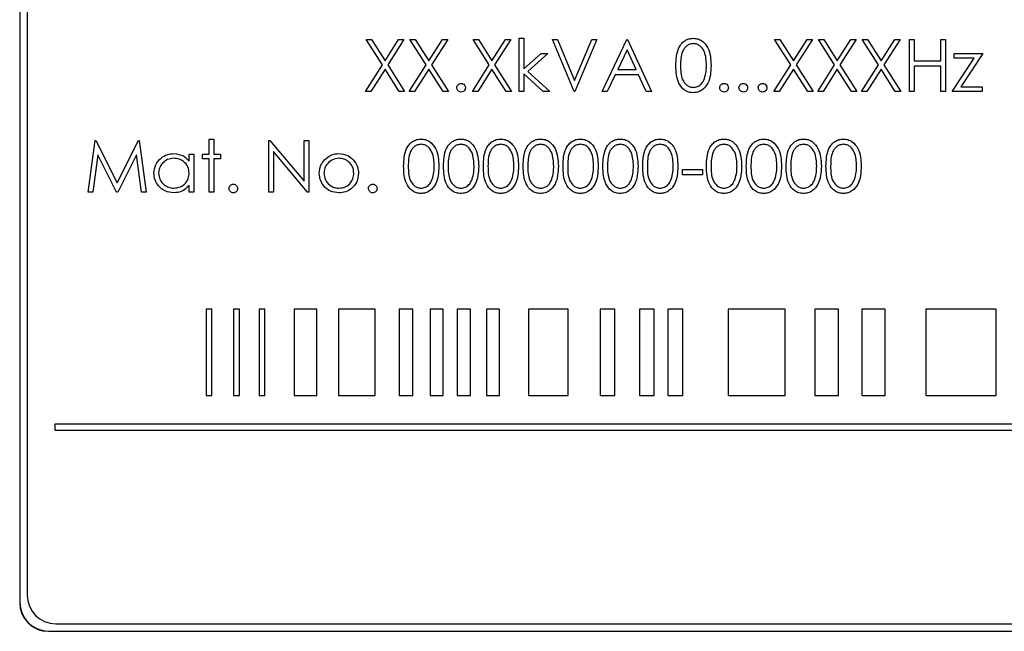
# Paper-space layout 'Blatt3' of a CAD drawing. Header units: millimetres. Extents: x 5 to 418, y 2 to 292.
# Tile 26 of 54: x 77.55 to 88.96, y 219.47 to 226.55. Entities that reach past the tile are written whole.
import ezdxf

# ---------------------------------------------------------------- set-up
doc = ezdxf.new("R2010")
doc.units = ezdxf.units.MM

psp = doc.layouts.new('Blatt3')

# ---------------------------------------------------------------- linework, layer by layer
at = {"color": 7, "linetype": 'Continuous', "lineweight": 25}
for p, q in [((77.5536, 233.3017), (77.5536, 219.8017)), ((77.5559, 233.3017), (77.5559, 219.8017)), ((77.6393, 233.2207), (77.6393, 219.8874)), ((81.5668, 226.3212), (81.6289, 226.3212)), ((81.755, 226.0272), (81.5668, 226.3212)), ((81.6289, 226.3212), (81.786, 226.0757)), ((81.786, 226.0757), (81.9431, 226.3212)), ((82.0052, 226.3212), (81.8171, 226.0272)), ((81.9431, 226.3212), (82.0052, 226.3212)), ((82.0745, 226.3212), (82.1366, 226.3212)), ((82.2627, 226.0272), (82.0745, 226.3212)), ((82.1366, 226.3212), (82.2937, 226.0757)), ((82.2937, 226.0757), (82.4508, 226.3212)), ((82.5129, 226.3212), (82.3248, 226.0272)), ((82.4508, 226.3212), (82.5129, 226.3212)), ((82.8052, 226.3212), (82.8674, 226.3212)), ((82.9935, 226.0272), (82.8052, 226.3212)), ((82.8674, 226.3212), (83.0245, 226.0757)), ((83.0245, 226.0757), (83.1816, 226.3212)), ((83.2437, 226.3212), (83.0556, 226.0272)), ((83.1816, 226.3212), (83.2437, 226.3212)), ((83.3399, 226.3366), (83.3937, 226.3366)), ((83.3399, 225.7212), (83.3399, 226.3366)), ((83.3937, 226.3366), (83.3937, 225.9808)), ((83.9783, 225.7212), (83.7245, 226.3212)), ((83.7245, 226.3212), (83.7822, 226.3212)), ((83.7822, 226.3212), (83.9822, 225.8483)), ((83.9822, 225.8483), (84.1822, 226.3212)), ((84.2399, 226.3212), (83.986, 225.7212)), ((84.1822, 226.3212), (84.2399, 226.3212)), ((84.3014, 225.7212), (84.586, 226.3212)), ((84.586, 226.3212), (84.5937, 226.3212)), ((84.5937, 226.3212), (84.8706, 225.7212)), ((86.2975, 226.3212), (86.3597, 226.3212)), ((86.4858, 226.0272), (86.2975, 226.3212)), ((86.3597, 226.3212), (86.5168, 226.0757)), ((86.5168, 226.0757), (86.6739, 226.3212)), ((86.736, 226.3212), (86.5479, 226.0272)), ((86.6739, 226.3212), (86.736, 226.3212)), ((86.8052, 226.3212), (86.8674, 226.3212)), ((86.9935, 226.0272), (86.8052, 226.3212)), ((86.8674, 226.3212), (87.0245, 226.0757)), ((87.0245, 226.0757), (87.1816, 226.3212)), ((87.2437, 226.3212), (87.0556, 226.0272)), ((87.1816, 226.3212), (87.2437, 226.3212)), ((87.3129, 226.3212), (87.3751, 226.3212)), ((87.5012, 226.0272), (87.3129, 226.3212)), ((87.3751, 226.3212), (87.5322, 226.0757)), ((87.5322, 226.0757), (87.6893, 226.3212)), ((87.7514, 226.3212), (87.5633, 226.0272)), ((87.6893, 226.3212), (87.7514, 226.3212)), ((87.8629, 226.3212), (87.9168, 226.3212)), ((87.8629, 225.7212), (87.8629, 226.3212)), ((87.9168, 226.3212), (87.9168, 226.075)), ((88.2245, 226.075), (88.2245, 226.3212)), ((88.2245, 226.3212), (88.2783, 226.3212)), ((88.2783, 226.3212), (88.2783, 225.7212)), ((84.5893, 226.2042), (84.4806, 225.975)), ((84.695, 225.975), (84.5893, 226.2042)), ((83.3937, 225.9808), (83.5932, 226.1596)), ((83.6706, 226.1596), (83.4391, 225.9519)), ((83.5932, 226.1596), (83.6706, 226.1596)), ((87.9168, 226.075), (88.2245, 226.075)), ((88.3552, 225.7212), (88.6104, 226.1058)), ((88.3783, 226.1596), (88.7091, 226.1596)), ((88.3783, 226.1058), (88.3783, 226.1596)), ((88.6104, 226.1058), (88.3783, 226.1058)), ((88.7091, 226.1596), (88.454, 225.775)), ((81.5591, 225.7212), (81.755, 226.0272)), ((81.786, 225.9786), (81.6212, 225.7212)), ((81.9508, 225.7212), (81.786, 225.9786)), ((81.8171, 226.0272), (82.0129, 225.7212)), ((82.0668, 225.7212), (82.2627, 226.0272)), ((82.2937, 225.9786), (82.1289, 225.7212)), ((82.4585, 225.7212), (82.2937, 225.9786)), ((82.3248, 226.0272), (82.5206, 225.7212)), ((82.7975, 225.7212), (82.9935, 226.0272)), ((83.0245, 225.9786), (82.8597, 225.7212)), ((83.1893, 225.7212), (83.0245, 225.9786)), ((83.0556, 226.0272), (83.2514, 225.7212)), ((83.4391, 225.9519), (83.6937, 225.7212)), ((84.4806, 225.975), (84.695, 225.975)), ((86.2899, 225.7212), (86.4858, 226.0272)), ((86.5168, 225.9786), (86.352, 225.7212)), ((86.6816, 225.7212), (86.5168, 225.9786)), ((86.5479, 226.0272), (86.7437, 225.7212)), ((86.7975, 225.7212), (86.9935, 226.0272)), ((87.0245, 225.9786), (86.8597, 225.7212)), ((87.1893, 225.7212), (87.0245, 225.9786)), ((87.0556, 226.0272), (87.2514, 225.7212)), ((87.3052, 225.7212), (87.5012, 226.0272)), ((87.5322, 225.9786), (87.3674, 225.7212)), ((87.6969, 225.7212), (87.5322, 225.9786)), ((87.5633, 226.0272), (87.7591, 225.7212)), ((88.2245, 226.0135), (87.9168, 226.0135)), ((87.9168, 226.0135), (87.9168, 225.7212)), ((88.2245, 225.7212), (88.2245, 226.0135)), ((83.6164, 225.7212), (83.3937, 225.9232)), ((83.3937, 225.9232), (83.3937, 225.7212)), ((84.4514, 225.9135), (84.3602, 225.7212)), ((84.7234, 225.9135), (84.4514, 225.9135)), ((84.8121, 225.7212), (84.7234, 225.9135)), ((81.6212, 225.7212), (81.5591, 225.7212)), ((82.0129, 225.7212), (81.9508, 225.7212)), ((82.1289, 225.7212), (82.0668, 225.7212)), ((82.5206, 225.7212), (82.4585, 225.7212)), ((82.8597, 225.7212), (82.7975, 225.7212)), ((83.2514, 225.7212), (83.1893, 225.7212)), ((83.3937, 225.7212), (83.3399, 225.7212)), ((83.6937, 225.7212), (83.6164, 225.7212)), ((83.986, 225.7212), (83.9783, 225.7212)), ((84.3602, 225.7212), (84.3014, 225.7212)), ((84.8706, 225.7212), (84.8121, 225.7212)), ((86.352, 225.7212), (86.2899, 225.7212)), ((86.7437, 225.7212), (86.6816, 225.7212)), ((86.8597, 225.7212), (86.7975, 225.7212)), ((87.2514, 225.7212), (87.1893, 225.7212)), ((87.3674, 225.7212), (87.3052, 225.7212)), ((87.7591, 225.7212), (87.6969, 225.7212)), ((87.9168, 225.7212), (87.8629, 225.7212)), ((88.2783, 225.7212), (88.2245, 225.7212)), ((88.7014, 225.7212), (88.3552, 225.7212)), ((88.454, 225.775), (88.7014, 225.775)), ((88.7014, 225.775), (88.7014, 225.7212)), ((78.3475, 224.5545), (78.4268, 225.1545)), ((78.4268, 225.1545), (78.4344, 225.1545)), ((78.4344, 225.1545), (78.6822, 224.6622)), ((78.6822, 224.6622), (78.9293, 225.1545)), ((78.9293, 225.1545), (78.9371, 225.1545)), ((78.9371, 225.1545), (79.0168, 224.5545)), ((79.7475, 225.1699), (79.8014, 225.1699)), ((79.7475, 224.993), (79.7475, 225.1699)), ((79.8014, 225.1699), (79.8014, 224.993)), ((80.4399, 224.5545), (80.4399, 225.1545)), ((80.4399, 225.1545), (80.4512, 225.1545)), ((80.4512, 225.1545), (80.8475, 224.6823)), ((80.8475, 224.6823), (80.8475, 225.1545)), ((80.8475, 225.1545), (80.9014, 225.1545)), ((80.9014, 225.1545), (80.9014, 224.5545)), ((78.4591, 224.9872), (78.4018, 224.5545)), ((78.6765, 224.5545), (78.4591, 224.9872)), ((78.9052, 224.9862), (78.6887, 224.5545)), ((78.9627, 224.5545), (78.9052, 224.9862)), ((79.5168, 224.9118), (79.5168, 224.993)), ((79.5168, 224.993), (79.5706, 224.993)), ((79.5706, 224.993), (79.5706, 224.5545)), ((79.6706, 224.9391), (79.6706, 224.993)), ((79.6706, 224.993), (79.7475, 224.993)), ((79.7475, 224.9391), (79.6706, 224.9391)), ((79.7475, 224.5545), (79.7475, 224.9391)), ((79.8014, 224.993), (79.8783, 224.993)), ((79.8783, 224.9391), (79.8014, 224.9391)), ((79.8014, 224.9391), (79.8014, 224.5545)), ((79.8783, 224.993), (79.8783, 224.9391)), ((80.8891, 224.5545), (80.4937, 225.0257)), ((80.4937, 225.0257), (80.4937, 224.5545)), ((85.2322, 224.816), (85.4629, 224.816)), ((85.2322, 224.7545), (85.2322, 224.816)), ((85.4629, 224.816), (85.4629, 224.7545)), ((85.4629, 224.7545), (85.2322, 224.7545)), ((79.5168, 224.5545), (79.5168, 224.6303)), ((78.4018, 224.5545), (78.3475, 224.5545)), ((78.6887, 224.5545), (78.6765, 224.5545)), ((79.0168, 224.5545), (78.9627, 224.5545)), ((79.5706, 224.5545), (79.5168, 224.5545)), ((79.8014, 224.5545), (79.7475, 224.5545)), ((80.4937, 224.5545), (80.4399, 224.5545)), ((80.9014, 224.5545), (80.8891, 224.5545)), ((79.7812, 223.1996), (79.7145, 223.1996)), ((79.7145, 223.1996), (79.7145, 222.1996)), ((79.7812, 222.1996), (79.7812, 223.1996)), ((80.0985, 223.1996), (80.0318, 223.1996)), ((80.0318, 223.1996), (80.0318, 222.1996)), ((80.0985, 222.1996), (80.0985, 223.1996)), ((80.3934, 223.1996), (80.3268, 223.1996)), ((80.3268, 223.1996), (80.3268, 222.1996)), ((80.3934, 222.1996), (80.3934, 223.1996)), ((80.7334, 223.1996), (80.7334, 222.1996)), ((80.9965, 223.1996), (80.7334, 223.1996)), ((80.9965, 222.1996), (80.9965, 223.1996)), ((81.6702, 223.1996), (81.2476, 223.1996)), ((81.2476, 223.1996), (81.2476, 222.1996)), ((81.6702, 222.1996), (81.6702, 223.1996)), ((82.1087, 223.1996), (81.9492, 223.1996)), ((81.9492, 223.1996), (81.9492, 222.1996)), ((82.1087, 222.1996), (82.1087, 223.1996)), ((82.3077, 223.1996), (82.3077, 222.1996)), ((82.4604, 223.1996), (82.3077, 223.1996)), ((82.4604, 222.1996), (82.4604, 223.1996)), ((82.7745, 223.1996), (82.6218, 223.1996)), ((82.6218, 223.1996), (82.6218, 222.1996)), ((82.7745, 222.1996), (82.7745, 223.1996)), ((83.1134, 223.1996), (82.9608, 223.1996)), ((82.9608, 223.1996), (82.9608, 222.1996)), ((83.1134, 222.1996), (83.1134, 223.1996)), ((83.9054, 223.1996), (83.4484, 223.1996)), ((83.4484, 223.1996), (83.4484, 222.1996)), ((83.9054, 222.1996), (83.9054, 223.1996)), ((84.4482, 223.1996), (84.2768, 223.1996)), ((84.2768, 223.1996), (84.2768, 222.1996)), ((84.4482, 222.1996), (84.4482, 223.1996)), ((84.7338, 223.1996), (84.7338, 222.1996)), ((84.9052, 223.1996), (84.7338, 223.1996)), ((84.9052, 222.1996), (84.9052, 223.1996)), ((85.2338, 223.1996), (85.0624, 223.1996)), ((85.0624, 223.1996), (85.0624, 222.1996)), ((85.2338, 222.1996), (85.2338, 223.1996)), ((85.7623, 223.1996), (85.7623, 222.1996)), ((86.4193, 223.1996), (85.7623, 223.1996)), ((86.4193, 222.1996), (86.4193, 223.1996)), ((87.0369, 223.1996), (86.7654, 223.1996)), ((86.7654, 223.1996), (86.7654, 222.1996)), ((87.0369, 222.1996), (87.0369, 223.1996)), ((87.3084, 223.1996), (87.3084, 222.1996)), ((87.5799, 223.1996), (87.3084, 223.1996)), ((87.5799, 222.1996), (87.5799, 223.1996)), ((88.8634, 223.1996), (88.0489, 223.1996)), ((88.0489, 223.1996), (88.0489, 222.1996)), ((88.8634, 222.1996), (88.8634, 223.1996)), ((79.7145, 222.1996), (79.7812, 222.1996)), ((80.0318, 222.1996), (80.0985, 222.1996)), ((80.3268, 222.1996), (80.3934, 222.1996)), ((80.7334, 222.1996), (80.9965, 222.1996)), ((81.2476, 222.1996), (81.6702, 222.1996)), ((81.9492, 222.1996), (82.1087, 222.1996)), ((82.3077, 222.1996), (82.4604, 222.1996)), ((82.6218, 222.1996), (82.7745, 222.1996)), ((82.9608, 222.1996), (83.1134, 222.1996)), ((83.4484, 222.1996), (83.9054, 222.1996)), ((84.2768, 222.1996), (84.4482, 222.1996)), ((84.7338, 222.1996), (84.9052, 222.1996)), ((85.0624, 222.1996), (85.2338, 222.1996)), ((85.7623, 222.1996), (86.4193, 222.1996)), ((86.7654, 222.1996), (87.0369, 222.1996)), ((87.3084, 222.1996), (87.5799, 222.1996)), ((88.0489, 222.1996), (88.8634, 222.1996)), ((77.9592, 221.8663), (77.9592, 221.7996)), ((94.3371, 221.8663), (77.9592, 221.8663)), ((77.9592, 221.7996), (94.3371, 221.7996)), ((77.8869, 219.4707), (94.7203, 219.4707)), ((77.8869, 219.4684), (94.7203, 219.4684)), ((77.9726, 219.554), (94.6393, 219.554))]:
    psp.add_line(p, q, dxfattribs=at)
at = {"color": 7, "linetype": 'Continuous', "lineweight": 18}
for p, q in [((77.5559, 219.8017), (77.5536, 219.8017)), ((77.8869, 219.4707), (77.8869, 219.4684))]:
    psp.add_line(p, q, dxfattribs=at)
at = {"color": 7, "linetype": 'Continuous', "lineweight": 25}
for centre, radius in [((77.8869, 219.8017), 0.3333), ((77.8869, 219.8017), 0.331), ((77.9726, 219.8874), 0.3333)]:
    psp.add_arc(centre, radius, 180, 270, dxfattribs=at)
for points, knots in [([(85.1552, 226.0209), (85.1576, 226.0926), (85.1605, 226.1822), (85.2164, 226.2724), (85.2553, 226.3082), (85.3032, 226.3323), (85.3383, 226.3351), (85.3558, 226.3366)], [0, 0, 0, 0, 0.49870204, 0.62417652, 0.74946749, 0.87474529, 1, 1, 1, 1]), ([(85.3558, 226.3366), (85.3735, 226.3351), (85.4088, 226.3323), (85.4732, 226.301), (85.5543, 226.2009), (85.5595, 226.0929), (85.5629, 226.0209)], [0, 0, 0, 0, 0.1256001, 0.2511969, 0.5005813, 1, 1, 1, 1]), ([(85.3576, 226.275), (85.3439, 226.2736), (85.3164, 226.2709), (85.2799, 226.2498), (85.2508, 226.2203), (85.2111, 226.1472), (85.21, 226.0772), (85.2091, 226.0212)], [0, 0, 0, 0, 0.1251388, 0.2504182, 0.3755189, 0.5008471, 1, 1, 1, 1]), ([(85.5091, 226.0212), (85.5069, 226.0769), (85.5035, 226.1603), (85.4474, 226.2428), (85.3988, 226.2707), (85.3714, 226.2736), (85.3576, 226.275)], [0, 0, 0, 0, 0.5000715, 0.7490206, 0.8745985, 1, 1, 1, 1]), ([(85.3558, 225.7058), (85.3383, 225.7072), (85.3033, 225.7101), (85.2396, 225.7415), (85.1608, 225.8423), (85.1575, 225.9494), (85.1552, 226.0209)], [0, 0, 0, 0, 0.1255507, 0.25109, 0.5002501, 1, 1, 1, 1]), ([(85.2091, 226.0212), (85.2095, 225.9651), (85.2102, 225.8811), (85.2678, 225.7992), (85.3165, 225.7718), (85.3439, 225.7688), (85.3576, 225.7673)], [0, 0, 0, 0, 0.5002912, 0.749086, 0.8746062, 1, 1, 1, 1]), ([(85.5629, 226.0209), (85.5596, 225.9489), (85.5546, 225.841), (85.473, 225.7415), (85.4088, 225.7101), (85.3735, 225.7072), (85.3558, 225.7058)], [0, 0, 0, 0, 0.4994065, 0.7487427, 0.8743724, 1, 1, 1, 1]), ([(85.4864, 225.8703), (85.494, 225.898), (85.5077, 225.9474), (85.5087, 225.9986), (85.5091, 226.0212)], [0, 0, 0, 0, 0.55959879, 1, 1, 1, 1]), ([(85.3576, 225.7673), (85.374, 225.7694), (85.4068, 225.7735), (85.4575, 225.8077), (85.4754, 225.8466), (85.4864, 225.8703)], [0, 0, 0, 0, 0.2802572, 0.5607811, 1, 1, 1, 1]), ([(82.6168, 225.7635), (82.6177, 225.7709), (82.6194, 225.7856), (82.633, 225.8019), (82.6494, 225.812), (82.661, 225.813), (82.6668, 225.8135)], [0, 0, 0, 0, 0.2795762, 0.5592837, 0.7795524, 1, 1, 1, 1]), ([(82.6668, 225.7135), (82.6594, 225.7144), (82.6447, 225.7162), (82.6284, 225.7298), (82.6184, 225.7461), (82.6173, 225.7577), (82.6168, 225.7635)], [0, 0, 0, 0, 0.2795812, 0.5591432, 0.7795754, 1, 1, 1, 1]), ([(82.6668, 225.8135), (82.6742, 225.8126), (82.689, 225.811), (82.7051, 225.7972), (82.7154, 225.7809), (82.7163, 225.7693), (82.7168, 225.7635)], [0, 0, 0, 0, 0.2796016, 0.559212, 0.7794752, 1, 1, 1, 1]), ([(82.7168, 225.7635), (82.7159, 225.7561), (82.7142, 225.7414), (82.7005, 225.7251), (82.6841, 225.715), (82.6726, 225.714), (82.6668, 225.7135)], [0, 0, 0, 0, 0.2794691, 0.5593578, 0.7796739, 1, 1, 1, 1]), ([(85.6629, 225.7635), (85.6638, 225.7709), (85.6656, 225.7856), (85.6791, 225.8019), (85.6955, 225.812), (85.7071, 225.813), (85.7129, 225.8135)], [0, 0, 0, 0, 0.2795762, 0.5592837, 0.7795524, 1, 1, 1, 1]), ([(85.7129, 225.7135), (85.7056, 225.7144), (85.6909, 225.7162), (85.6746, 225.7298), (85.6645, 225.7461), (85.6635, 225.7577), (85.6629, 225.7635)], [0, 0, 0, 0, 0.2795812, 0.5591432, 0.7795754, 1, 1, 1, 1]), ([(85.7129, 225.8135), (85.7203, 225.8126), (85.7351, 225.811), (85.7513, 225.7972), (85.7616, 225.7809), (85.7625, 225.7693), (85.7629, 225.7635)], [0, 0, 0, 0, 0.2796016, 0.559212, 0.7794752, 1, 1, 1, 1]), ([(85.7629, 225.7635), (85.7621, 225.7561), (85.7603, 225.7414), (85.7467, 225.7251), (85.7303, 225.715), (85.7187, 225.714), (85.7129, 225.7135)], [0, 0, 0, 0, 0.2794691, 0.5593578, 0.7796739, 1, 1, 1, 1]), ([(85.886, 225.7635), (85.8869, 225.7709), (85.8886, 225.7856), (85.9022, 225.8019), (85.9186, 225.812), (85.9302, 225.813), (85.936, 225.8135)], [0, 0, 0, 0, 0.27957625, 0.55928373, 0.7795524, 1, 1, 1, 1]), ([(85.936, 225.7135), (85.9287, 225.7144), (85.9139, 225.7162), (85.8977, 225.7298), (85.8876, 225.7461), (85.8865, 225.7577), (85.886, 225.7635)], [0, 0, 0, 0, 0.2795812, 0.5591432, 0.7795754, 1, 1, 1, 1]), ([(85.936, 225.8135), (85.9434, 225.8126), (85.9582, 225.811), (85.9744, 225.7972), (85.9846, 225.7809), (85.9855, 225.7693), (85.986, 225.7635)], [0, 0, 0, 0, 0.2796016, 0.559212, 0.7794752, 1, 1, 1, 1]), ([(85.986, 225.7635), (85.9851, 225.7561), (85.9834, 225.7414), (85.9697, 225.7251), (85.9534, 225.715), (85.9418, 225.714), (85.936, 225.7135)], [0, 0, 0, 0, 0.2794691, 0.5593578, 0.7796739, 1, 1, 1, 1]), ([(86.1091, 225.7635), (86.11, 225.7709), (86.1117, 225.7856), (86.1253, 225.8019), (86.1417, 225.812), (86.1533, 225.813), (86.1591, 225.8135)], [0, 0, 0, 0, 0.2795762, 0.5592837, 0.7795524, 1, 1, 1, 1]), ([(86.1591, 225.7135), (86.1517, 225.7144), (86.137, 225.7162), (86.1207, 225.7298), (86.1107, 225.7461), (86.1096, 225.7577), (86.1091, 225.7635)], [0, 0, 0, 0, 0.2795812, 0.5591432, 0.7795754, 1, 1, 1, 1]), ([(86.1591, 225.8135), (86.1665, 225.8126), (86.1813, 225.811), (86.1974, 225.7972), (86.2077, 225.7809), (86.2086, 225.7693), (86.2091, 225.7635)], [0, 0, 0, 0, 0.2796016, 0.559212, 0.7794752, 1, 1, 1, 1]), ([(86.2091, 225.7635), (86.2082, 225.7561), (86.2065, 225.7414), (86.1928, 225.7251), (86.1765, 225.715), (86.1649, 225.714), (86.1591, 225.7135)], [0, 0, 0, 0, 0.2794691, 0.5593578, 0.7796739, 1, 1, 1, 1]), ([(82.0014, 224.8543), (82.0037, 224.9259), (82.0066, 225.0156), (82.0625, 225.1057), (82.1015, 225.1415), (82.1494, 225.1656), (82.1845, 225.1685), (82.202, 225.1699)], [0, 0, 0, 0, 0.49870204, 0.62417652, 0.74946749, 0.87474529, 1, 1, 1, 1]), ([(82.202, 225.1699), (82.2197, 225.1685), (82.255, 225.1656), (82.3193, 225.1343), (82.4004, 225.0342), (82.4056, 224.9263), (82.4091, 224.8543)], [0, 0, 0, 0, 0.1256001, 0.2511969, 0.5005813, 1, 1, 1, 1]), ([(82.4629, 224.8543), (82.4653, 224.9259), (82.4682, 225.0156), (82.5241, 225.1057), (82.563, 225.1415), (82.6109, 225.1656), (82.646, 225.1685), (82.6635, 225.1699)], [0, 0, 0, 0, 0.498702, 0.6241765, 0.7494675, 0.8747453, 1, 1, 1, 1]), ([(82.6635, 225.1699), (82.6812, 225.1685), (82.7165, 225.1656), (82.7809, 225.1343), (82.862, 225.0342), (82.8672, 224.9263), (82.8706, 224.8543)], [0, 0, 0, 0, 0.1256001, 0.2511969, 0.5005813, 1, 1, 1, 1]), ([(82.9245, 224.8543), (82.9268, 224.9259), (82.9297, 225.0156), (82.9856, 225.1057), (83.0246, 225.1415), (83.0725, 225.1656), (83.1075, 225.1685), (83.1251, 225.1699)], [0, 0, 0, 0, 0.498702, 0.6241765, 0.7494675, 0.8747453, 1, 1, 1, 1]), ([(83.1251, 225.1699), (83.1427, 225.1685), (83.1781, 225.1656), (83.2424, 225.1343), (83.3235, 225.0342), (83.3287, 224.9263), (83.3322, 224.8543)], [0, 0, 0, 0, 0.1256001, 0.2511969, 0.5005813, 1, 1, 1, 1]), ([(83.386, 224.8543), (83.3883, 224.9259), (83.3912, 225.0156), (83.4471, 225.1057), (83.4861, 225.1415), (83.534, 225.1656), (83.5691, 225.1685), (83.5866, 225.1699)], [0, 0, 0, 0, 0.49870204, 0.62417652, 0.74946749, 0.87474529, 1, 1, 1, 1]), ([(83.5866, 225.1699), (83.6043, 225.1685), (83.6396, 225.1656), (83.704, 225.1343), (83.7851, 225.0342), (83.7902, 224.9263), (83.7937, 224.8543)], [0, 0, 0, 0, 0.1256001, 0.2511969, 0.5005813, 1, 1, 1, 1]), ([(83.8475, 224.8543), (83.8499, 224.9259), (83.8528, 225.0156), (83.9087, 225.1057), (83.9476, 225.1415), (83.9955, 225.1656), (84.0306, 225.1685), (84.0481, 225.1699)], [0, 0, 0, 0, 0.498702, 0.6241765, 0.7494675, 0.8747453, 1, 1, 1, 1]), ([(84.0481, 225.1699), (84.0658, 225.1685), (84.1011, 225.1656), (84.1655, 225.1343), (84.2466, 225.0342), (84.2518, 224.9263), (84.2552, 224.8543)], [0, 0, 0, 0, 0.1256001, 0.2511969, 0.5005813, 1, 1, 1, 1]), ([(84.3091, 224.8543), (84.3114, 224.9259), (84.3143, 225.0156), (84.3702, 225.1057), (84.4092, 225.1415), (84.4571, 225.1656), (84.4921, 225.1685), (84.5097, 225.1699)], [0, 0, 0, 0, 0.498702, 0.6241765, 0.7494675, 0.8747453, 1, 1, 1, 1]), ([(84.5097, 225.1699), (84.5273, 225.1685), (84.5627, 225.1656), (84.627, 225.1343), (84.7081, 225.0342), (84.7133, 224.9263), (84.7168, 224.8543)], [0, 0, 0, 0, 0.1256001, 0.2511969, 0.5005813, 1, 1, 1, 1]), ([(84.7706, 224.8543), (84.7729, 224.9259), (84.7759, 225.0156), (84.8318, 225.1057), (84.8707, 225.1415), (84.9186, 225.1656), (84.9537, 225.1685), (84.9712, 225.1699)], [0, 0, 0, 0, 0.498702, 0.6241765, 0.7494675, 0.8747453, 1, 1, 1, 1]), ([(84.9712, 225.1699), (84.9889, 225.1685), (85.0242, 225.1656), (85.0886, 225.1343), (85.1697, 225.0342), (85.1749, 224.9263), (85.1783, 224.8543)], [0, 0, 0, 0, 0.1256001, 0.2511969, 0.5005813, 1, 1, 1, 1]), ([(85.5091, 224.8543), (85.5114, 224.9259), (85.5143, 225.0156), (85.5702, 225.1057), (85.6092, 225.1415), (85.6571, 225.1656), (85.6921, 225.1685), (85.7097, 225.1699)], [0, 0, 0, 0, 0.498702, 0.6241765, 0.7494675, 0.8747453, 1, 1, 1, 1]), ([(85.7097, 225.1699), (85.7273, 225.1685), (85.7627, 225.1656), (85.827, 225.1343), (85.9081, 225.0342), (85.9133, 224.9263), (85.9168, 224.8543)], [0, 0, 0, 0, 0.1256001, 0.2511969, 0.5005813, 1, 1, 1, 1]), ([(85.9706, 224.8543), (85.9729, 224.9259), (85.9759, 225.0156), (86.0318, 225.1057), (86.0707, 225.1415), (86.1186, 225.1656), (86.1537, 225.1685), (86.1712, 225.1699)], [0, 0, 0, 0, 0.498702, 0.6241765, 0.7494675, 0.8747453, 1, 1, 1, 1]), ([(86.1712, 225.1699), (86.1889, 225.1685), (86.2242, 225.1656), (86.2886, 225.1343), (86.3697, 225.0342), (86.3749, 224.9263), (86.3783, 224.8543)], [0, 0, 0, 0, 0.1256001, 0.2511969, 0.5005813, 1, 1, 1, 1]), ([(86.4322, 224.8543), (86.4345, 224.9259), (86.4374, 225.0156), (86.4933, 225.1057), (86.5323, 225.1415), (86.5801, 225.1656), (86.6152, 225.1685), (86.6328, 225.1699)], [0, 0, 0, 0, 0.49870204, 0.62417652, 0.74946749, 0.87474529, 1, 1, 1, 1]), ([(86.6328, 225.1699), (86.6504, 225.1685), (86.6857, 225.1656), (86.7501, 225.1343), (86.8312, 225.0342), (86.8364, 224.9263), (86.8399, 224.8543)], [0, 0, 0, 0, 0.12560007, 0.25119689, 0.50058134, 1, 1, 1, 1]), ([(86.8937, 224.8543), (86.896, 224.9259), (86.8989, 225.0156), (86.9548, 225.1057), (86.9938, 225.1415), (87.0417, 225.1656), (87.0768, 225.1685), (87.0943, 225.1699)], [0, 0, 0, 0, 0.498702, 0.6241765, 0.7494675, 0.8747453, 1, 1, 1, 1]), ([(87.0943, 225.1699), (87.112, 225.1685), (87.1473, 225.1656), (87.2117, 225.1343), (87.2928, 225.0342), (87.2979, 224.9263), (87.3014, 224.8543)], [0, 0, 0, 0, 0.1256001, 0.2511969, 0.5005813, 1, 1, 1, 1]), ([(82.2038, 225.1084), (82.19, 225.107), (82.1625, 225.1042), (82.126, 225.0831), (82.0969, 225.0536), (82.0572, 224.9806), (82.0561, 224.9105), (82.0552, 224.8545)], [0, 0, 0, 0, 0.1251388, 0.2504182, 0.3755189, 0.5008471, 1, 1, 1, 1]), ([(82.3552, 224.8545), (82.353, 224.9102), (82.3497, 224.9937), (82.2935, 225.0761), (82.245, 225.104), (82.2175, 225.1069), (82.2038, 225.1084)], [0, 0, 0, 0, 0.5000715, 0.7490206, 0.8745985, 1, 1, 1, 1]), ([(82.6653, 225.1084), (82.6516, 225.107), (82.6241, 225.1042), (82.5876, 225.0831), (82.5585, 225.0536), (82.5188, 224.9806), (82.5177, 224.9105), (82.5168, 224.8545)], [0, 0, 0, 0, 0.1251388, 0.2504182, 0.3755189, 0.5008471, 1, 1, 1, 1]), ([(82.8168, 224.8545), (82.8146, 224.9102), (82.8112, 224.9937), (82.7551, 225.0761), (82.7065, 225.104), (82.6791, 225.1069), (82.6653, 225.1084)], [0, 0, 0, 0, 0.5000715, 0.7490206, 0.8745985, 1, 1, 1, 1]), ([(83.1269, 225.1084), (83.1131, 225.107), (83.0856, 225.1042), (83.0491, 225.0831), (83.02, 225.0536), (82.9803, 224.9806), (82.9792, 224.9105), (82.9783, 224.8545)], [0, 0, 0, 0, 0.1251388, 0.2504182, 0.3755189, 0.5008471, 1, 1, 1, 1]), ([(83.2783, 224.8545), (83.2761, 224.9102), (83.2728, 224.9937), (83.2166, 225.0761), (83.1681, 225.104), (83.1406, 225.1069), (83.1269, 225.1084)], [0, 0, 0, 0, 0.5000715, 0.7490206, 0.8745985, 1, 1, 1, 1]), ([(83.5884, 225.1084), (83.5747, 225.107), (83.5471, 225.1042), (83.5107, 225.0831), (83.4815, 225.0536), (83.4418, 224.9806), (83.4407, 224.9105), (83.4399, 224.8545)], [0, 0, 0, 0, 0.1251388, 0.2504182, 0.3755189, 0.5008471, 1, 1, 1, 1]), ([(83.7399, 224.8545), (83.7376, 224.9102), (83.7343, 224.9937), (83.6781, 225.0761), (83.6296, 225.104), (83.6021, 225.1069), (83.5884, 225.1084)], [0, 0, 0, 0, 0.5000715, 0.7490206, 0.8745985, 1, 1, 1, 1]), ([(84.0499, 225.1084), (84.0362, 225.107), (84.0087, 225.1042), (83.9722, 225.0831), (83.9431, 225.0536), (83.9034, 224.9806), (83.9023, 224.9105), (83.9014, 224.8545)], [0, 0, 0, 0, 0.1251388, 0.2504182, 0.3755189, 0.5008471, 1, 1, 1, 1]), ([(84.2014, 224.8545), (84.1992, 224.9102), (84.1958, 224.9937), (84.1397, 225.0761), (84.0912, 225.104), (84.0637, 225.1069), (84.0499, 225.1084)], [0, 0, 0, 0, 0.5000715, 0.7490206, 0.8745985, 1, 1, 1, 1]), ([(84.5115, 225.1084), (84.4977, 225.107), (84.4702, 225.1042), (84.4337, 225.0831), (84.4046, 225.0536), (84.3649, 224.9806), (84.3638, 224.9105), (84.3629, 224.8545)], [0, 0, 0, 0, 0.1251388, 0.2504182, 0.3755189, 0.5008471, 1, 1, 1, 1]), ([(84.6629, 224.8545), (84.6607, 224.9102), (84.6574, 224.9937), (84.6012, 225.0761), (84.5527, 225.104), (84.5252, 225.1069), (84.5115, 225.1084)], [0, 0, 0, 0, 0.5000715, 0.7490206, 0.8745985, 1, 1, 1, 1]), ([(84.973, 225.1084), (84.9593, 225.107), (84.9318, 225.1042), (84.8953, 225.0831), (84.8662, 225.0536), (84.8265, 224.9806), (84.8254, 224.9105), (84.8245, 224.8545)], [0, 0, 0, 0, 0.1251388, 0.2504182, 0.3755189, 0.5008471, 1, 1, 1, 1]), ([(85.1245, 224.8545), (85.1222, 224.9102), (85.1189, 224.9937), (85.0628, 225.0761), (85.0142, 225.104), (84.9868, 225.1069), (84.973, 225.1084)], [0, 0, 0, 0, 0.5000715, 0.7490206, 0.8745985, 1, 1, 1, 1]), ([(85.7115, 225.1084), (85.6977, 225.107), (85.6702, 225.1042), (85.6337, 225.0831), (85.6046, 225.0536), (85.5649, 224.9806), (85.5638, 224.9105), (85.5629, 224.8545)], [0, 0, 0, 0, 0.1251388, 0.2504182, 0.3755189, 0.5008471, 1, 1, 1, 1]), ([(85.8629, 224.8545), (85.8607, 224.9102), (85.8574, 224.9937), (85.8012, 225.0761), (85.7527, 225.104), (85.7252, 225.1069), (85.7115, 225.1084)], [0, 0, 0, 0, 0.5000715, 0.7490206, 0.8745985, 1, 1, 1, 1]), ([(86.173, 225.1084), (86.1593, 225.107), (86.1318, 225.1042), (86.0953, 225.0831), (86.0662, 225.0536), (86.0265, 224.9806), (86.0254, 224.9105), (86.0245, 224.8545)], [0, 0, 0, 0, 0.1251388, 0.2504182, 0.3755189, 0.5008471, 1, 1, 1, 1]), ([(86.3245, 224.8545), (86.3222, 224.9102), (86.3189, 224.9937), (86.2628, 225.0761), (86.2142, 225.104), (86.1868, 225.1069), (86.173, 225.1084)], [0, 0, 0, 0, 0.5000715, 0.7490206, 0.8745985, 1, 1, 1, 1]), ([(86.6346, 225.1084), (86.6208, 225.107), (86.5933, 225.1042), (86.5568, 225.0831), (86.5277, 225.0536), (86.488, 224.9806), (86.4869, 224.9105), (86.486, 224.8545)], [0, 0, 0, 0, 0.1251388, 0.2504182, 0.3755189, 0.5008471, 1, 1, 1, 1]), ([(86.786, 224.8545), (86.7838, 224.9102), (86.7805, 224.9937), (86.7243, 225.0761), (86.6758, 225.104), (86.6483, 225.1069), (86.6346, 225.1084)], [0, 0, 0, 0, 0.5000715, 0.7490206, 0.8745985, 1, 1, 1, 1]), ([(87.0961, 225.1084), (87.0824, 225.107), (87.0548, 225.1042), (87.0183, 225.0831), (86.9892, 225.0536), (86.9495, 224.9806), (86.9484, 224.9105), (86.9475, 224.8545)], [0, 0, 0, 0, 0.1251388, 0.2504182, 0.3755189, 0.5008471, 1, 1, 1, 1]), ([(87.2475, 224.8545), (87.2453, 224.9102), (87.242, 224.9937), (87.1858, 225.0761), (87.1373, 225.104), (87.1098, 225.1069), (87.0961, 225.1084)], [0, 0, 0, 0, 0.5000715, 0.7490206, 0.8745985, 1, 1, 1, 1]), ([(79.1091, 224.7749), (79.1133, 224.8085), (79.1216, 224.8758), (79.1851, 224.9489), (79.2601, 224.9939), (79.313, 224.9984), (79.3394, 225.0007)], [0, 0, 0, 0, 0.2794126, 0.5591913, 0.7795483, 1, 1, 1, 1]), ([(79.3401, 224.9468), (79.3144, 224.9438), (79.263, 224.9378), (79.2046, 224.8921), (79.1695, 224.8348), (79.1651, 224.7945), (79.1629, 224.7743)], [0, 0, 0, 0, 0.2797672, 0.5592905, 0.7797189, 1, 1, 1, 1]), ([(79.3394, 225.0007), (79.3789, 224.9962), (79.4497, 224.9882), (79.4963, 224.9352), (79.5168, 224.9118)], [0, 0, 0, 0, 0.5590621, 1, 1, 1, 1]), ([(79.5168, 224.7728), (79.5139, 224.7988), (79.5082, 224.8508), (79.4597, 224.908), (79.4013, 224.942), (79.3605, 224.9452), (79.3401, 224.9468)], [0, 0, 0, 0, 0.27966016, 0.55921028, 0.77948724, 1, 1, 1, 1]), ([(81.0245, 224.7725), (81.0276, 224.8048), (81.0333, 224.8626), (81.0689, 224.908), (81.0846, 224.9281)], [0, 0, 0, 0, 0.5592851, 1, 1, 1, 1]), ([(81.2514, 224.9468), (81.2258, 224.9437), (81.1745, 224.9374), (81.1184, 224.8895), (81.0835, 224.8326), (81.0801, 224.7923), (81.0783, 224.7722)], [0, 0, 0, 0, 0.2794842, 0.5592561, 0.7795472, 1, 1, 1, 1]), ([(81.0846, 224.9281), (81.1117, 224.9516), (81.1601, 224.9936), (81.2236, 224.9985), (81.2516, 225.0007)], [0, 0, 0, 0, 0.5588803, 1, 1, 1, 1]), ([(81.4245, 224.7722), (81.4215, 224.7978), (81.4156, 224.8491), (81.3682, 224.9056), (81.3118, 224.9413), (81.2715, 224.945), (81.2514, 224.9468)], [0, 0, 0, 0, 0.2795862, 0.5593981, 0.7796526, 1, 1, 1, 1]), ([(81.2516, 225.0007), (81.2872, 224.9969), (81.3509, 224.9903), (81.3976, 224.9474), (81.4182, 224.9284)], [0, 0, 0, 0, 0.5591815, 1, 1, 1, 1]), ([(81.4182, 224.9284), (81.4376, 224.9023), (81.4723, 224.8556), (81.4765, 224.7979), (81.4783, 224.7725)], [0, 0, 0, 0, 0.5592165, 1, 1, 1, 1]), ([(82.202, 224.5391), (82.1845, 224.5405), (82.1495, 224.5434), (82.0857, 224.5748), (82.0069, 224.6756), (82.0036, 224.7828), (82.0014, 224.8543)], [0, 0, 0, 0, 0.1255507, 0.25109, 0.5002501, 1, 1, 1, 1]), ([(82.0552, 224.8545), (82.0557, 224.7984), (82.0563, 224.7144), (82.114, 224.6325), (82.1626, 224.6051), (82.1901, 224.6021), (82.2038, 224.6007)], [0, 0, 0, 0, 0.5002912, 0.749086, 0.8746062, 1, 1, 1, 1]), ([(82.4091, 224.8543), (82.4057, 224.7823), (82.4007, 224.6743), (82.3191, 224.5748), (82.2549, 224.5434), (82.2196, 224.5405), (82.202, 224.5391)], [0, 0, 0, 0, 0.4994065, 0.7487427, 0.8743724, 1, 1, 1, 1]), ([(82.3325, 224.7037), (82.3402, 224.7313), (82.3538, 224.7807), (82.3548, 224.832), (82.3552, 224.8545)], [0, 0, 0, 0, 0.5595988, 1, 1, 1, 1]), ([(82.6635, 224.5391), (82.646, 224.5405), (82.611, 224.5434), (82.5473, 224.5748), (82.4685, 224.6756), (82.4651, 224.7828), (82.4629, 224.8543)], [0, 0, 0, 0, 0.12555073, 0.25109, 0.50025013, 1, 1, 1, 1]), ([(82.5168, 224.8545), (82.5172, 224.7984), (82.5179, 224.7144), (82.5755, 224.6325), (82.6242, 224.6051), (82.6516, 224.6021), (82.6653, 224.6007)], [0, 0, 0, 0, 0.5002912, 0.749086, 0.8746062, 1, 1, 1, 1]), ([(82.8706, 224.8543), (82.8673, 224.7823), (82.8622, 224.6743), (82.7807, 224.5748), (82.7165, 224.5434), (82.6812, 224.5405), (82.6635, 224.5391)], [0, 0, 0, 0, 0.4994065, 0.7487427, 0.8743724, 1, 1, 1, 1]), ([(82.7941, 224.7037), (82.8017, 224.7313), (82.8154, 224.7807), (82.8163, 224.832), (82.8168, 224.8545)], [0, 0, 0, 0, 0.55959879, 1, 1, 1, 1]), ([(83.1251, 224.5391), (83.1076, 224.5405), (83.0725, 224.5434), (83.0088, 224.5748), (82.93, 224.6756), (82.9267, 224.7828), (82.9245, 224.8543)], [0, 0, 0, 0, 0.1255507, 0.25109, 0.5002501, 1, 1, 1, 1]), ([(82.9783, 224.8545), (82.9788, 224.7984), (82.9794, 224.7144), (83.037, 224.6325), (83.0857, 224.6051), (83.1132, 224.6021), (83.1269, 224.6007)], [0, 0, 0, 0, 0.5002912, 0.749086, 0.8746062, 1, 1, 1, 1]), ([(83.3322, 224.8543), (83.3288, 224.7823), (83.3238, 224.6743), (83.2422, 224.5748), (83.178, 224.5434), (83.1427, 224.5405), (83.1251, 224.5391)], [0, 0, 0, 0, 0.4994065, 0.7487427, 0.8743724, 1, 1, 1, 1]), ([(83.2556, 224.7037), (83.2632, 224.7313), (83.2769, 224.7807), (83.2779, 224.832), (83.2783, 224.8545)], [0, 0, 0, 0, 0.5595988, 1, 1, 1, 1]), ([(83.5866, 224.5391), (83.5691, 224.5405), (83.5341, 224.5434), (83.4704, 224.5748), (83.3916, 224.6756), (83.3882, 224.7828), (83.386, 224.8543)], [0, 0, 0, 0, 0.1255507, 0.25109, 0.5002501, 1, 1, 1, 1]), ([(83.4399, 224.8545), (83.4403, 224.7984), (83.441, 224.7144), (83.4986, 224.6325), (83.5472, 224.6051), (83.5747, 224.6021), (83.5884, 224.6007)], [0, 0, 0, 0, 0.5002912, 0.749086, 0.8746062, 1, 1, 1, 1]), ([(83.7937, 224.8543), (83.7903, 224.7823), (83.7853, 224.6743), (83.7038, 224.5748), (83.6395, 224.5434), (83.6043, 224.5405), (83.5866, 224.5391)], [0, 0, 0, 0, 0.4994065, 0.7487427, 0.8743724, 1, 1, 1, 1]), ([(83.7171, 224.7037), (83.7248, 224.7313), (83.7384, 224.7807), (83.7394, 224.832), (83.7399, 224.8545)], [0, 0, 0, 0, 0.5595988, 1, 1, 1, 1]), ([(84.0481, 224.5391), (84.0306, 224.5405), (83.9956, 224.5434), (83.9319, 224.5748), (83.8531, 224.6756), (83.8498, 224.7828), (83.8475, 224.8543)], [0, 0, 0, 0, 0.12555073, 0.25109, 0.50025013, 1, 1, 1, 1]), ([(83.9014, 224.8545), (83.9018, 224.7984), (83.9025, 224.7144), (83.9601, 224.6325), (84.0088, 224.6051), (84.0362, 224.6021), (84.0499, 224.6007)], [0, 0, 0, 0, 0.5002912, 0.749086, 0.8746062, 1, 1, 1, 1]), ([(84.2552, 224.8543), (84.2519, 224.7823), (84.2469, 224.6743), (84.1653, 224.5748), (84.1011, 224.5434), (84.0658, 224.5405), (84.0481, 224.5391)], [0, 0, 0, 0, 0.4994065, 0.7487427, 0.8743724, 1, 1, 1, 1]), ([(84.1787, 224.7037), (84.1863, 224.7313), (84.2, 224.7807), (84.201, 224.832), (84.2014, 224.8545)], [0, 0, 0, 0, 0.55959879, 1, 1, 1, 1]), ([(84.5097, 224.5391), (84.4922, 224.5405), (84.4572, 224.5434), (84.3934, 224.5748), (84.3146, 224.6756), (84.3113, 224.7828), (84.3091, 224.8543)], [0, 0, 0, 0, 0.1255507, 0.25109, 0.5002501, 1, 1, 1, 1]), ([(84.3629, 224.8545), (84.3634, 224.7984), (84.364, 224.7144), (84.4216, 224.6325), (84.4703, 224.6051), (84.4978, 224.6021), (84.5115, 224.6007)], [0, 0, 0, 0, 0.5002912, 0.749086, 0.8746062, 1, 1, 1, 1]), ([(84.7168, 224.8543), (84.7134, 224.7823), (84.7084, 224.6743), (84.6268, 224.5748), (84.5626, 224.5434), (84.5273, 224.5405), (84.5097, 224.5391)], [0, 0, 0, 0, 0.49940654, 0.74874274, 0.87437238, 1, 1, 1, 1]), ([(84.6402, 224.7037), (84.6479, 224.7313), (84.6615, 224.7807), (84.6625, 224.832), (84.6629, 224.8545)], [0, 0, 0, 0, 0.5595988, 1, 1, 1, 1]), ([(84.9712, 224.5391), (84.9537, 224.5405), (84.9187, 224.5434), (84.855, 224.5748), (84.7762, 224.6756), (84.7728, 224.7828), (84.7706, 224.8543)], [0, 0, 0, 0, 0.1255507, 0.25109, 0.5002501, 1, 1, 1, 1]), ([(84.8245, 224.8545), (84.8249, 224.7984), (84.8256, 224.7144), (84.8832, 224.6325), (84.9318, 224.6051), (84.9593, 224.6021), (84.973, 224.6007)], [0, 0, 0, 0, 0.5002912, 0.749086, 0.8746062, 1, 1, 1, 1]), ([(85.1783, 224.8543), (85.175, 224.7823), (85.1699, 224.6743), (85.0884, 224.5748), (85.0242, 224.5434), (84.9889, 224.5405), (84.9712, 224.5391)], [0, 0, 0, 0, 0.4994065, 0.7487427, 0.8743724, 1, 1, 1, 1]), ([(85.1018, 224.7037), (85.1094, 224.7313), (85.1231, 224.7807), (85.124, 224.832), (85.1245, 224.8545)], [0, 0, 0, 0, 0.5595988, 1, 1, 1, 1]), ([(85.7097, 224.5391), (85.6922, 224.5405), (85.6572, 224.5434), (85.5934, 224.5748), (85.5146, 224.6756), (85.5113, 224.7828), (85.5091, 224.8543)], [0, 0, 0, 0, 0.1255507, 0.25109, 0.5002501, 1, 1, 1, 1]), ([(85.5629, 224.8545), (85.5634, 224.7984), (85.564, 224.7144), (85.6216, 224.6325), (85.6703, 224.6051), (85.6978, 224.6021), (85.7115, 224.6007)], [0, 0, 0, 0, 0.50029125, 0.74908604, 0.87460621, 1, 1, 1, 1]), ([(85.9168, 224.8543), (85.9134, 224.7823), (85.9084, 224.6743), (85.8268, 224.5748), (85.7626, 224.5434), (85.7273, 224.5405), (85.7097, 224.5391)], [0, 0, 0, 0, 0.4994065, 0.7487427, 0.8743724, 1, 1, 1, 1]), ([(85.8402, 224.7037), (85.8479, 224.7313), (85.8615, 224.7807), (85.8625, 224.832), (85.8629, 224.8545)], [0, 0, 0, 0, 0.55959879, 1, 1, 1, 1]), ([(86.1712, 224.5391), (86.1537, 224.5405), (86.1187, 224.5434), (86.055, 224.5748), (85.9762, 224.6756), (85.9728, 224.7828), (85.9706, 224.8543)], [0, 0, 0, 0, 0.1255507, 0.25109, 0.5002501, 1, 1, 1, 1]), ([(86.0245, 224.8545), (86.0249, 224.7984), (86.0256, 224.7144), (86.0832, 224.6325), (86.1318, 224.6051), (86.1593, 224.6021), (86.173, 224.6007)], [0, 0, 0, 0, 0.5002912, 0.749086, 0.8746062, 1, 1, 1, 1]), ([(86.3783, 224.8543), (86.375, 224.7823), (86.3699, 224.6743), (86.2884, 224.5748), (86.2242, 224.5434), (86.1889, 224.5405), (86.1712, 224.5391)], [0, 0, 0, 0, 0.4994065, 0.7487427, 0.8743724, 1, 1, 1, 1]), ([(86.3018, 224.7037), (86.3094, 224.7313), (86.3231, 224.7807), (86.324, 224.832), (86.3245, 224.8545)], [0, 0, 0, 0, 0.5595988, 1, 1, 1, 1]), ([(86.6328, 224.5391), (86.6153, 224.5405), (86.5802, 224.5434), (86.5165, 224.5748), (86.4377, 224.6756), (86.4344, 224.7828), (86.4322, 224.8543)], [0, 0, 0, 0, 0.12555073, 0.25109, 0.50025013, 1, 1, 1, 1]), ([(86.486, 224.8545), (86.4864, 224.7984), (86.4871, 224.7144), (86.5447, 224.6325), (86.5934, 224.6051), (86.6208, 224.6021), (86.6346, 224.6007)], [0, 0, 0, 0, 0.50029125, 0.74908604, 0.87460621, 1, 1, 1, 1]), ([(86.8399, 224.8543), (86.8365, 224.7823), (86.8315, 224.6743), (86.7499, 224.5748), (86.6857, 224.5434), (86.6504, 224.5405), (86.6328, 224.5391)], [0, 0, 0, 0, 0.4994065, 0.7487427, 0.8743724, 1, 1, 1, 1]), ([(86.7633, 224.7037), (86.7709, 224.7313), (86.7846, 224.7807), (86.7856, 224.832), (86.786, 224.8545)], [0, 0, 0, 0, 0.5595988, 1, 1, 1, 1]), ([(87.0943, 224.5391), (87.0768, 224.5405), (87.0418, 224.5434), (86.9781, 224.5748), (86.8992, 224.6756), (86.8959, 224.7828), (86.8937, 224.8543)], [0, 0, 0, 0, 0.1255507, 0.25109, 0.5002501, 1, 1, 1, 1]), ([(86.9475, 224.8545), (86.948, 224.7984), (86.9486, 224.7144), (87.0063, 224.6325), (87.0549, 224.6051), (87.0824, 224.6021), (87.0961, 224.6007)], [0, 0, 0, 0, 0.5002912, 0.749086, 0.8746062, 1, 1, 1, 1]), ([(87.3014, 224.8543), (87.298, 224.7823), (87.293, 224.6743), (87.2114, 224.5748), (87.1472, 224.5434), (87.1119, 224.5405), (87.0943, 224.5391)], [0, 0, 0, 0, 0.4994065, 0.7487427, 0.8743724, 1, 1, 1, 1]), ([(87.2248, 224.7037), (87.2325, 224.7313), (87.2461, 224.7807), (87.2471, 224.832), (87.2475, 224.8545)], [0, 0, 0, 0, 0.5595988, 1, 1, 1, 1]), ([(79.3377, 224.5468), (79.304, 224.5508), (79.2366, 224.5586), (79.162, 224.6207), (79.1159, 224.6955), (79.1114, 224.7484), (79.1091, 224.7749)], [0, 0, 0, 0, 0.2795734, 0.559333, 0.7795891, 1, 1, 1, 1]), ([(79.1629, 224.7743), (79.1666, 224.7487), (79.1738, 224.6975), (79.2211, 224.6403), (79.2791, 224.6066), (79.3194, 224.6026), (79.3396, 224.6007)], [0, 0, 0, 0, 0.2794286, 0.5591463, 0.7795701, 1, 1, 1, 1]), ([(79.3396, 224.6007), (79.3653, 224.6038), (79.4167, 224.61), (79.4766, 224.6539), (79.5115, 224.712), (79.515, 224.7525), (79.5168, 224.7728)], [0, 0, 0, 0, 0.27982215, 0.55938658, 0.77960277, 1, 1, 1, 1]), ([(81.2516, 224.5468), (81.218, 224.5502), (81.1509, 224.557), (81.077, 224.6193), (81.0317, 224.6937), (81.0269, 224.7462), (81.0245, 224.7725)], [0, 0, 0, 0, 0.2797756, 0.5591788, 0.7795916, 1, 1, 1, 1]), ([(81.0783, 224.7722), (81.0815, 224.7468), (81.0879, 224.6961), (81.1337, 224.6387), (81.1916, 224.606), (81.2314, 224.6024), (81.2514, 224.6007)], [0, 0, 0, 0, 0.2796181, 0.55916718, 0.77951229, 1, 1, 1, 1]), ([(81.2514, 224.6007), (81.2768, 224.6036), (81.3276, 224.6093), (81.3851, 224.6551), (81.4186, 224.7123), (81.4225, 224.7522), (81.4245, 224.7722)], [0, 0, 0, 0, 0.2797454, 0.5591127, 0.7796058, 1, 1, 1, 1]), ([(81.4783, 224.7725), (81.4742, 224.7392), (81.466, 224.6725), (81.4055, 224.5976), (81.3305, 224.5528), (81.2779, 224.5488), (81.2516, 224.5468)], [0, 0, 0, 0, 0.2795212, 0.5593812, 0.7795068, 1, 1, 1, 1]), ([(82.2038, 224.6007), (82.2202, 224.6027), (82.253, 224.6068), (82.3036, 224.6411), (82.3216, 224.6799), (82.3325, 224.7037)], [0, 0, 0, 0, 0.2802572, 0.5607811, 1, 1, 1, 1]), ([(82.6653, 224.6007), (82.6817, 224.6027), (82.7145, 224.6068), (82.7652, 224.6411), (82.7831, 224.6799), (82.7941, 224.7037)], [0, 0, 0, 0, 0.2802572, 0.5607811, 1, 1, 1, 1]), ([(83.1269, 224.6007), (83.1433, 224.6027), (83.1761, 224.6068), (83.2267, 224.6411), (83.2446, 224.6799), (83.2556, 224.7037)], [0, 0, 0, 0, 0.2802572, 0.5607811, 1, 1, 1, 1]), ([(83.5884, 224.6007), (83.6048, 224.6027), (83.6376, 224.6068), (83.6882, 224.6411), (83.7062, 224.6799), (83.7171, 224.7037)], [0, 0, 0, 0, 0.2802572, 0.5607811, 1, 1, 1, 1]), ([(84.0499, 224.6007), (84.0663, 224.6027), (84.0991, 224.6068), (84.1498, 224.6411), (84.1677, 224.6799), (84.1787, 224.7037)], [0, 0, 0, 0, 0.2802572, 0.5607811, 1, 1, 1, 1]), ([(84.5115, 224.6007), (84.5279, 224.6027), (84.5607, 224.6068), (84.6113, 224.6411), (84.6293, 224.6799), (84.6402, 224.7037)], [0, 0, 0, 0, 0.2802572, 0.5607811, 1, 1, 1, 1]), ([(84.973, 224.6007), (84.9894, 224.6027), (85.0222, 224.6068), (85.0729, 224.6411), (85.0908, 224.6799), (85.1018, 224.7037)], [0, 0, 0, 0, 0.2802572, 0.5607811, 1, 1, 1, 1]), ([(85.7115, 224.6007), (85.7279, 224.6027), (85.7607, 224.6068), (85.8113, 224.6411), (85.8293, 224.6799), (85.8402, 224.7037)], [0, 0, 0, 0, 0.2802572, 0.5607811, 1, 1, 1, 1]), ([(86.173, 224.6007), (86.1894, 224.6027), (86.2222, 224.6068), (86.2729, 224.6411), (86.2908, 224.6799), (86.3018, 224.7037)], [0, 0, 0, 0, 0.2802572, 0.5607811, 1, 1, 1, 1]), ([(86.6346, 224.6007), (86.651, 224.6027), (86.6837, 224.6068), (86.7344, 224.6411), (86.7523, 224.6799), (86.7633, 224.7037)], [0, 0, 0, 0, 0.2802572, 0.5607811, 1, 1, 1, 1]), ([(87.0961, 224.6007), (87.1125, 224.6027), (87.1453, 224.6068), (87.1959, 224.6411), (87.2139, 224.6799), (87.2248, 224.7037)], [0, 0, 0, 0, 0.2802572, 0.5607811, 1, 1, 1, 1]), ([(79.5168, 224.6303), (79.4884, 224.6034), (79.4375, 224.5551), (79.3683, 224.5493), (79.3377, 224.5468)], [0, 0, 0, 0, 0.5587633, 1, 1, 1, 1]), ([(79.9783, 224.5968), (79.9792, 224.6042), (79.9809, 224.6189), (79.9945, 224.6353), (80.0109, 224.6453), (80.0225, 224.6463), (80.0283, 224.6468)], [0, 0, 0, 0, 0.2795762, 0.5592837, 0.7795524, 1, 1, 1, 1]), ([(80.0283, 224.5468), (80.021, 224.5477), (80.0062, 224.5495), (79.99, 224.5631), (79.9799, 224.5795), (79.9789, 224.591), (79.9783, 224.5968)], [0, 0, 0, 0, 0.2795812, 0.5591432, 0.7795754, 1, 1, 1, 1]), ([(80.0283, 224.6468), (80.0357, 224.646), (80.0505, 224.6443), (80.0667, 224.6305), (80.0769, 224.6143), (80.0779, 224.6026), (80.0783, 224.5968)], [0, 0, 0, 0, 0.2796016, 0.559212, 0.7794752, 1, 1, 1, 1]), ([(80.0783, 224.5968), (80.0774, 224.5894), (80.0757, 224.5747), (80.062, 224.5584), (80.0457, 224.5484), (80.0341, 224.5473), (80.0283, 224.5468)], [0, 0, 0, 0, 0.2794691, 0.5593578, 0.7796739, 1, 1, 1, 1]), ([(81.5937, 224.5968), (81.5946, 224.6042), (81.5963, 224.6189), (81.6099, 224.6353), (81.6263, 224.6453), (81.6379, 224.6463), (81.6437, 224.6468)], [0, 0, 0, 0, 0.2795762, 0.5592837, 0.7795524, 1, 1, 1, 1]), ([(81.6437, 224.5468), (81.6363, 224.5477), (81.6216, 224.5495), (81.6054, 224.5631), (81.5953, 224.5795), (81.5942, 224.591), (81.5937, 224.5968)], [0, 0, 0, 0, 0.2795812, 0.5591432, 0.7795754, 1, 1, 1, 1]), ([(81.6437, 224.6468), (81.6511, 224.646), (81.6659, 224.6443), (81.6821, 224.6305), (81.6923, 224.6143), (81.6932, 224.6026), (81.6937, 224.5968)], [0, 0, 0, 0, 0.2796016, 0.559212, 0.7794752, 1, 1, 1, 1]), ([(81.6937, 224.5968), (81.6928, 224.5894), (81.6911, 224.5747), (81.6774, 224.5584), (81.6611, 224.5484), (81.6495, 224.5473), (81.6437, 224.5468)], [0, 0, 0, 0, 0.2794691, 0.5593578, 0.7796739, 1, 1, 1, 1])]:
    psp.add_open_spline(points, degree=3, knots=knots, dxfattribs=at)

doc.saveas('drawing.dxf')
